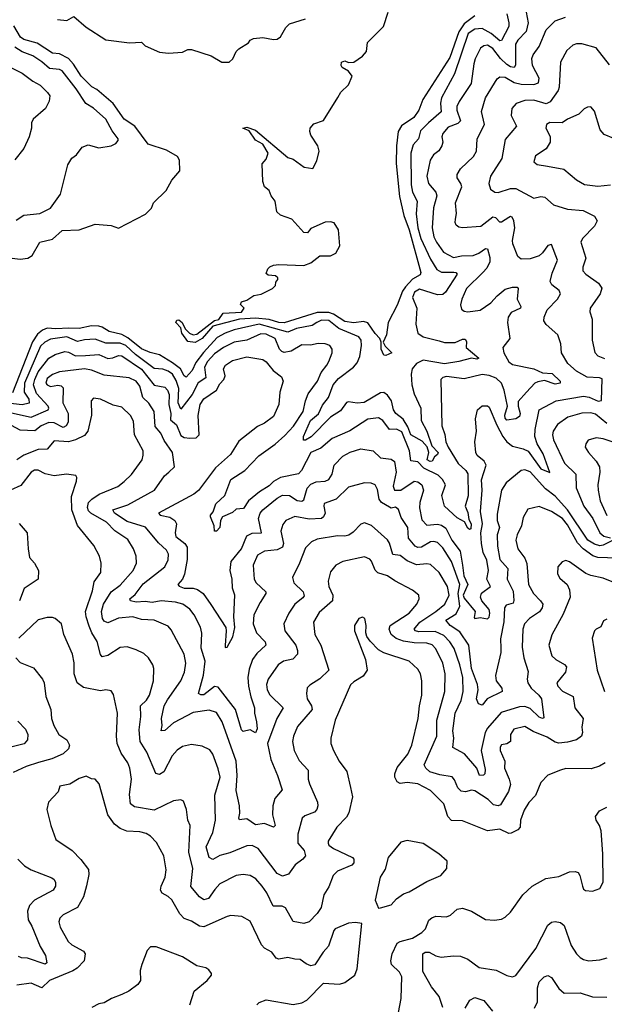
# Model space of a CAD drawing. Extents: x 1933546 to 2138868, y 524910 to 667279.
# Tile 248 of 256: x 2012151 to 2015431, y 619632 to 625153. Entities that reach past the tile are written whole.
import ezdxf

# ---------------------------------------------------------------- set-up
doc = ezdxf.new("R2010")
doc.units = 0

msp = doc.modelspace()

# ---------------------------------------------------------------- linework, layer by layer
at = {"layer": '0CON10XD'}
for points in [[(2014993.3, 625195), (2015003.1, 625135), (2014993.1, 625086.9), (2014945, 625038), (2014931.9, 625015), (2014932.5, 624897.5), (2014925.7, 624884.3), (2014905, 624887.4), (2014885, 624900.7), (2014848.8, 624935), (2014805, 624990.8), (2014775, 625008.9), (2014755, 625006.5), (2014736.6, 624993.4), (2014707, 624933), (2014698.2, 624905), (2014684, 624795), (2014616, 624694), (2014604.1, 624665), (2014603.2, 624645), (2014623.4, 624585), (2014608.7, 624571.3), (2014555, 624549.6), (2014525.4, 624515), (2014519.1, 624495), (2014524.6, 624465), (2014519.6, 624445), (2014502, 624418), (2014472.9, 624395), (2014454.8, 624365.2), (2014434.7, 624275), (2014444.8, 624234.8), (2014485.4, 624185), (2014491.6, 624165), (2014472.1, 624097.9), (2014465.7, 623985), (2014474.3, 623935), (2014489.5, 623905), (2014528.3, 623848.3), (2014585, 623820), (2014630.6, 623829.4), (2014695, 623830), (2014727.4, 623842.6), (2014765, 623870), (2014775, 623868), (2014789, 623819), (2014789.5, 623795), (2014771.3, 623758.6), (2014750, 623735), (2014658.4, 623645), (2014631.8, 623585), (2014624.3, 623554.3), (2014629.4, 623529.4), (2014645, 623518.1), (2014665, 623513.8), (2014735, 623524.7), (2014795, 623564.7), (2014830, 623605), (2014875, 623641.4), (2014915, 623652.3), (2014942.7, 623652.7), (2014946.9, 623645), (2014942.9, 623585), (2014962.9, 623545), (2014961.4, 623535), (2014908.8, 623511.2), (2014891.8, 623485), (2014888.7, 623455), (2014900.5, 623365), (2014861.9, 623315), (2014866.7, 623285), (2014894.6, 623235), (2014915, 623218.4), (2015035, 623194.3), (2015085, 623172.3), (2015137.9, 623167.9), (2015184, 623125), (2015183.3, 623115), (2015155, 623109.4), (2015095, 623129.3), (2015057.3, 623122.7), (2015042, 623115), (2014995, 623063.3), (2014948.3, 623011.7), (2014947.4, 622985), (2014959.3, 622945), (2014955, 622928), (2014935, 622914.4), (2014885, 622906.9), (2014875, 622918), (2014873.6, 622935), (2014888.1, 622985), (2014868.3, 623075), (2014854.3, 623115), (2014825, 623141.7), (2014785, 623157.6), (2014745, 623163.6), (2014645, 623139.6), (2014545, 623152.7), (2014525, 623146.9), (2014514.3, 623135), (2014520, 622875), (2014536.9, 622826.9), (2014542.1, 622785), (2014555.7, 622755), (2014611.4, 622665), (2014655, 622624), (2014665.4, 622605.4), (2014667, 622483), (2014649.7, 622425), (2014665, 622388.9), (2014670.5, 622350.5), (2014684.8, 622325), (2014681.4, 622298.6), (2014675, 622294.7), (2014665, 622302.5), (2014646.2, 622336.2), (2014605, 622360.4), (2014535, 622425.7), (2014519.6, 622485), (2014539.3, 622545), (2014524.1, 622575), (2014498.2, 622598.2), (2014418.7, 622638.7), (2014385, 622672.9), (2014345, 622679.1), (2014337.8, 622735), (2014295, 622842.1), (2014265, 622855.9), (2014225, 622854.7), (2014188.8, 622905), (2014165, 622919.6), (2014105, 622913.2), (2014003.5, 622846.5), (2013905, 622804.2), (2013840.7, 622749.3), (2013784, 622726), (2013731.8, 622625), (2013715, 622606.2), (2013615, 622586.4), (2013575, 622562.9), (2013551.2, 622538.8), (2013496.5, 622505), (2013435.8, 622455), (2013407.3, 622412.7), (2013365, 622407.5), (2013345, 622389.8), (2013289.1, 622365), (2013277.1, 622345), (2013274.2, 622305), (2013255, 622284.3), (2013244.3, 622284.3), (2013242.9, 622315), (2013221.4, 622365), (2013222.5, 622375), (2013236.8, 622393.2), (2013252.5, 622437.5), (2013301.5, 622485), (2013336.7, 622575), (2013414.5, 622625), (2013493.4, 622706.6), (2013585, 622772.5), (2013639.7, 622820.3), (2013686.9, 622873.1), (2013740.7, 622955), (2013753.8, 623016.2), (2013770, 623055), (2013821.5, 623125), (2013842.7, 623175), (2013875.3, 623214.7), (2013884.7, 623235.3), (2013904.4, 623285), (2013904.3, 623305), (2013892, 623325), (2013865.4, 623335.4), (2013825, 623336.2), (2013782.2, 623327.8), (2013735, 623330), (2013675, 623294.6), (2013635, 623286.9), (2013621.5, 623291.5), (2013609.6, 623305), (2013584.1, 623365), (2013535, 623389.5), (2013505, 623390.4), (2013425, 623355.2), (2013355, 623344.8), (2013295.3, 623315), (2013245, 623278.3), (2013205, 623236.9), (2013187.4, 623205), (2013195.2, 623145), (2013152.9, 623117.1), (2013119.7, 623050.3), (2013055, 622968.9), (2013040.7, 623005), (2013043.4, 623085), (2013029.5, 623129.5), (2013007.9, 623165), (2012985, 623182.3), (2012955, 623193.3), (2012905, 623196), (2012801.3, 623275), (2012747.5, 623325), (2012715, 623338.8), (2012635, 623338.8), (2012575, 623361.9), (2012515, 623357.9), (2012475, 623348), (2012415, 623374.2), (2012325, 623361.5), (2012293.4, 623345), (2012268.8, 623321.2), (2012177.9, 623115), (2012177.4, 623065), (2012201.8, 623025), (2012205, 623003.3), (2012165, 622993.6), (2012085, 623002.5)], [(2012363.2, 625153.2), (2012415, 625148.8), (2012455, 625170), (2012525, 625110.8), (2012635, 625039.2), (2012767.7, 625022.3), (2012835, 625026.7), (2012856, 625006), (2012935, 624971.2), (2012985.9, 624964.1), (2013065, 624970), (2013095, 624986.2), (2013115, 624986.2), (2013225, 624950), (2013285, 624913.8), (2013325.9, 624914.1), (2013347.3, 624932.7), (2013365.9, 624974.1), (2013380.5, 624989.5), (2013435, 625022.5), (2013445, 625037.5), (2013463.6, 625046.4), (2013515, 625053.3), (2013575, 625041.2), (2013595, 625043.8), (2013615, 625056.2), (2013645, 625108), (2013665, 625128.6), (2013755, 625156.7)], [(2014705, 625173.7), (2014645, 625128.8), (2014614.9, 625085), (2014565, 624940.5), (2014412.9, 624705), (2014390.5, 624645), (2014361.5, 624605), (2014293.4, 624556.6), (2014274.7, 624525.3), (2014265.7, 624445), (2014264.2, 624345.8), (2014281.1, 624161.1), (2014305.8, 624055), (2014335.8, 623975), (2014401.1, 623735), (2014398.3, 623721.7), (2014355, 623697.6), (2014316.1, 623653.9), (2014299.2, 623630.8), (2014268, 623552), (2014218.8, 623455), (2014210, 623385), (2014190, 623345), (2014201.3, 623321.3), (2014238.8, 623285), (2014205, 623268.8), (2014195, 623272.5), (2014180, 623305), (2014180, 623345), (2014172.5, 623365), (2014145, 623392.5), (2014105, 623452.9), (2014079.7, 623459.7), (2014025, 623453.5), (2013975, 623460.4), (2013912.3, 623502.3), (2013885, 623511.5), (2013820.1, 623509.9), (2013635, 623452.3), (2013605, 623454.4), (2013551.3, 623471.3), (2013475, 623479), (2013385, 623474.1), (2013235.4, 623434.6), (2013174.3, 623365.7), (2013135, 623343.3), (2013095, 623347.3), (2013061.1, 623395), (2013055.7, 623425.7), (2013027.1, 623455), (2013032.4, 623467.6), (2013045, 623469.1), (2013062.9, 623455), (2013079.4, 623419.4), (2013104.1, 623394.1), (2013125, 623385.4), (2013145, 623389.6), (2013245, 623465.8), (2013267.8, 623472.2), (2013292.9, 623507.1), (2013395, 623513.3), (2013410, 623535), (2013390, 623555), (2013395, 623570), (2013425, 623580), (2013464.1, 623605.9), (2013506.4, 623613.6), (2013570, 623645), (2013587, 623663), (2013588.3, 623681.7), (2013600, 623695), (2013600, 623705), (2013587, 623717), (2013545, 623720), (2013535, 623730), (2013542.5, 623755), (2013555, 623766.7), (2013575, 623776.2), (2013605, 623780), (2013745.5, 623774.5), (2013785, 623789.2), (2013835, 623829.2), (2013895, 623829.4), (2013925, 623844), (2013946.7, 623885), (2013939.5, 623975), (2013915, 624014), (2013895, 624020), (2013865, 624018), (2013785, 623982.5), (2013776.7, 623973.3), (2013765, 623957.5), (2013745, 623960), (2013677.5, 624035), (2013615, 624056.2), (2013593.3, 624075), (2013584.2, 624134.2), (2013562, 624165), (2013551.2, 624195), (2013525, 624215.7), (2013516.2, 624245), (2013512, 624345), (2013535, 624370), (2013545.8, 624405), (2013515.8, 624455), (2013475, 624476.9), (2013438.5, 624528.5), (2013403.3, 624545), (2013425, 624549.4), (2013475, 624533.8), (2013655, 624380), (2013685, 624370), (2013747.5, 624325), (2013795, 624318.8), (2013819.1, 624360.9), (2013830.8, 624415), (2013824, 624445), (2013784.4, 624505), (2013778.6, 624525), (2013780.8, 624545), (2013801.7, 624568.3), (2013855, 624587.1), (2013936.2, 624716.2)], [(2013936.2, 624716.2), (2013953, 624747), (2013995, 624788.1), (2014015.6, 624835), (2013995, 624863.1), (2013961.2, 624885), (2013954.5, 624895.5), (2013955.8, 624915), (2013975, 624921.9), (2013995, 624912.7), (2014025, 624914.3), (2014075, 624947.5), (2014096.9, 624975), (2014102.9, 625025), (2014191.4, 625115), (2014218, 625195)], [(2014884.8, 625185), (2014896.1, 625135), (2014894.8, 625115), (2014855, 625036.5), (2014845, 625034.7), (2014795.6, 625075), (2014745, 625103.8), (2014705, 625099.4), (2014667.5, 625075), (2014590.1, 624849.9), (2014517.2, 624715), (2014512.4, 624685), (2014515.3, 624635), (2014444.7, 624575)], [(2014634.9, 622094.9), (2014642.2, 622035), (2014665.4, 621985), (2014638.8, 621925), (2014645, 621909.1), (2014706.5, 621835), (2014700, 621800), (2014705, 621794.2), (2014735, 621801.2), (2014775, 621793.8), (2014785, 621802.5), (2014789.6, 621825), (2014785, 621845.4), (2014743.6, 621895), (2014735.5, 621915), (2014742.4, 621937.6), (2014792.2, 621975), (2014771.9, 622015), (2014782.1, 622065), (2014771.3, 622121.3), (2014752, 622165), (2014741.1, 622215), (2014738.6, 622275), (2014748.5, 622325), (2014736.8, 622395), (2014744.8, 622515), (2014742.7, 622572.7), (2014768.7, 622655), (2014757.4, 622677.4), (2014718.5, 622708.5), (2014710, 622725), (2014703.8, 622785), (2014714.5, 622845), (2014708.6, 622915), (2014718.8, 622965), (2014745, 622987.5), (2014775, 622987.5), (2014785, 622980), (2014828.6, 622878.6), (2014861.9, 622815), (2014884.9, 622784.9), (2014915, 622761.6), (2014975, 622747), (2015003.6, 622733.6), (2015074.4, 622635), (2015125, 622613.8), (2015087.5, 622717.5), (2015054.8, 622775), (2015041.6, 622815), (2015042.9, 622855), (2015065.3, 622964.7), (2015160, 623015), (2015315, 623041.6), (2015346.8, 623036.8), (2015395.8, 623014.2), (2015415, 623016.7), (2015418.8, 623138.8), (2015404.6, 623144.6), (2015335, 623148.7), (2015275, 623182.2), (2015226.2, 623225), (2015190, 623285), (2015186.9, 623335), (2015170, 623385), (2015103.9, 623443.9), (2015091.4, 623465), (2015093.3, 623485), (2015110.4, 623525), (2015168.8, 623585), (2015184.5, 623615), (2015177.5, 623635), (2015135.6, 623665), (2015126.4, 623685), (2015138.1, 623731.9), (2015168.8, 623805), (2015135, 623891.2), (2015115, 623885.7), (2015084.6, 623845), (2015065, 623829.1), (2015015, 623811.5), (2014965, 623810.6), (2014945.5, 623825.5), (2014918.2, 623895), (2014916, 623915), (2014928.4, 623985), (2014923.4, 624025), (2014914.6, 624044.6), (2014905, 624048.2), (2014895, 624043.6), (2014855, 624016.4), (2014845, 624018.1), (2014821.7, 624041.7), (2014805, 624044.6), (2014737.6, 623992.4), (2014635, 623984.6), (2014615, 623988.9), (2014600, 624000), (2014593.5, 624015), (2014595.4, 624034.6), (2014601.5, 624065), (2014596.8, 624125), (2014632.3, 624215), (2014626.4, 624235), (2014605.6, 624265), (2014605.6, 624285), (2014623.6, 624316.4), (2014697.8, 624385), (2014714.1, 624415.9), (2014717.9, 624485), (2014758.4, 624565), (2014741.9, 624638.1), (2014764.6, 624715), (2014829.1, 624820.9), (2014845, 624832.1), (2014875, 624830), (2014925, 624801.2), (2014965, 624791.3), (2015035, 624789.6), (2015061.3, 624798.7), (2015065.9, 624825), (2015028, 624895), (2015024.6, 624935), (2015031.8, 624955), (2015065, 625002.9), (2015105.4, 625095), (2015154.4, 625145.6), (2015213.4, 625166.6)], [(2012095, 623816.5), (2012155, 623809.7), (2012196.2, 623816.2), (2012220.5, 623829.5), (2012265, 623904.3), (2012335, 623921.5), (2012390.2, 623969.8), (2012485, 623974.5), (2012575, 624005.8), (2012665, 623998.8), (2012705.9, 623984.1), (2012857, 624063), (2012890, 624095), (2012902.5, 624125), (2012973.3, 624195), (2013005, 624252.5), (2013050, 624305), (2013047.5, 624365), (2013037.1, 624385), (2012975, 624421.2), (2012871.5, 624455), (2012797.5, 624555), (2012737.1, 624595), (2012675, 624681.9), (2012585, 624760.3), (2012556.9, 624776.9), (2012496, 624835), (2012454.1, 624904.1), (2012425.1, 624935.1), (2012375, 624960.2), (2012335, 624964.3), (2012250.3, 625020.3), (2012175, 625040.8), (2012156.7, 625055), (2012118.2, 625118.2)], [(2012131.7, 624028.3), (2012175, 624057.3), (2012263.7, 624066.3), (2012325, 624095.8), (2012380.6, 624175), (2012420.9, 624339.1), (2012443.5, 624376.5), (2012469.2, 624395), (2012501.8, 624438.2), (2012535, 624450.8), (2012595, 624434.4), (2012665, 624444.4), (2012690.9, 624459.1), (2012704, 624475), (2012704, 624485), (2012669.8, 624529.8), (2012635, 624595.5), (2012565.6, 624655.6), (2012522.1, 624682.1), (2012468.8, 624765), (2012389.6, 624865), (2012375, 624872.7), (2012318.2, 624878.2), (2012275, 624917.1), (2012225, 624949.5), (2012165, 624971.9), (2012125, 624998.7)], [(2015460.3, 624900.2), (2015385, 624995.5), (2015305, 625017.5), (2015275, 625017.3), (2015255, 625009.4), (2015220.8, 624979.2), (2015185.6, 624915), (2015178.5, 624775), (2015171.2, 624755), (2015127.9, 624692.1), (2015105, 624680), (2015035, 624700.8), (2014985, 624700), (2014936.8, 624683.2), (2014912.2, 624655), (2014907.8, 624615), (2014937.8, 624555), (2014875, 624480), (2014856.4, 624375), (2014792.9, 624275), (2014783.3, 624235), (2014793.1, 624203.1), (2014816.7, 624185), (2014835, 624183.8), (2014905, 624205.3), (2014935, 624205.4), (2015035, 624151.5), (2015075, 624160.9), (2015096.6, 624156.6), (2015145.4, 624115.4), (2015225, 624090.4), (2015312.2, 624082.2), (2015375, 624050), (2015391.5, 624025), (2015376.2, 623995), (2015308.1, 623925), (2015298.9, 623905), (2015326.8, 623815), (2015311.2, 623765), (2015310.9, 623745), (2015327.8, 623725), (2015398.1, 623675), (2015416.8, 623646.8), (2015408.5, 623615), (2015351.1, 623535), (2015350.6, 623515), (2015362.7, 623472.7), (2015362.4, 623355), (2015377.4, 623287.4), (2015395, 623267.8), (2015432.3, 623252.3)], [(2012089.9, 624889.9), (2012165, 624852.1), (2012225, 624807.1), (2012265.7, 624785), (2012308.1, 624745), (2012320, 624725), (2012317.1, 624695), (2012295.4, 624654.6), (2012227.5, 624595), (2012218.1, 624575), (2012218.5, 624545), (2012204.6, 624495.4), (2012175, 624430), (2012123.4, 624366.6)], [(2015485, 624486.3), (2015429.3, 624509.3), (2015407.6, 624535), (2015375, 624640), (2015355, 624664), (2015337.3, 624662.7), (2015317, 624653), (2015287.8, 624622.2), (2015225, 624595.6), (2015195, 624574.4), (2015125, 624575.4), (2015107.5, 624565), (2015102.2, 624545), (2015128, 624498), (2015127.3, 624465), (2015105, 624428.9), (2015045, 624390), (2015036.1, 624356.1), (2015055, 624341.4), (2015112.2, 624332.2), (2015203.8, 624315), (2015275.3, 624255.3), (2015319.3, 624229.3), (2015395, 624220), (2015466.4, 624226.4)], [(2014444.7, 624575), (2014400.4, 624529.6), (2014388.9, 624485), (2014358.2, 624451.8), (2014346.2, 624405), (2014346.9, 624226.9), (2014355.2, 624185.2), (2014380.8, 624135), (2014375.7, 624064.3), (2014384.5, 623985), (2014401.3, 623925), (2014455, 623809.4), (2014492.3, 623752.3), (2014517.3, 623737.3), (2014586.8, 623736.8), (2014598, 623735), (2014606.2, 623725), (2014540, 623625), (2014525, 623611.4), (2014495, 623609.2), (2014395, 623641.2), (2014366.7, 623625), (2014354.3, 623595), (2014379.2, 623535), (2014373.6, 623445), (2014384.4, 623395), (2014414.7, 623374.7), (2014505, 623352), (2014535, 623341.8), (2014595, 623342.1), (2014635, 623361.2), (2014650.9, 623360.9), (2014658.3, 623348.3), (2014655.7, 623315), (2014726.5, 623255), (2014715, 623249.6), (2014685, 623254.1), (2014615, 623235.5), (2014535, 623223.5), (2014415, 623242.7), (2014377.1, 623225), (2014353.3, 623195), (2014347.7, 623165), (2014351.4, 623105), (2014364.5, 623055), (2014401.6, 622975), (2014403.3, 622905), (2014436.2, 622846.2), (2014463.3, 622763.3), (2014498.8, 622725), (2014494.7, 622715.3), (2014478.6, 622701.4), (2014465, 622677.5), (2014453.1, 622675), (2014437.9, 622685), (2014446.7, 622725), (2014436.9, 622756.9), (2014408.9, 622788.9), (2014345, 622824.2), (2014329.1, 622869.1), (2014302.4, 622912.4), (2014261.5, 622945), (2014249.1, 622965), (2014237.8, 623015), (2014215, 623048.2), (2014195, 623062.3), (2014175, 623059.7), (2014084, 623006), (2014045, 623002.4), (2013995, 623010.8), (2013984.4, 623005.6), (2013951.1, 622958.9), (2013895, 622923.5), (2013785.8, 622814.2), (2013755, 622794.8), (2013744.4, 622794.4), (2013744.1, 622815), (2013783, 622905), (2013827.3, 622942.7), (2013849.3, 622990.7), (2013883.8, 623035), (2013910.2, 623105), (2013939.6, 623140.4), (2014024.5, 623205), (2014045, 623229.4), (2014059.3, 623265), (2014068.7, 623325), (2014066.9, 623355), (2014053.3, 623375), (2013941.2, 623421.2), (2013885, 623465.8), (2013845, 623468.7), (2013817.9, 623455), (2013792.3, 623437.7), (2013705, 623420.4), (2013655, 623399.7), (2013495, 623445.5), (2013355, 623414.1), (2013303.9, 623395), (2013259.9, 623370.1), (2013182.6, 623287.4), (2013138.9, 623231.1), (2013118.1, 623185), (2013085, 623148.4), (2013075, 623155.9), (2013053.4, 623195), (2013008.9, 623228.9), (2012935, 623273.4), (2012884, 623286), (2012835, 623306.6), (2012758.5, 623368.5), (2012725, 623387.5), (2012654, 623404), (2012615, 623428.7), (2012595, 623434.5), (2012555, 623435.5), (2012485, 623421.2), (2012426.3, 623423.7), (2012355, 623418.5), (2012305, 623422.2), (2012278.6, 623411.4), (2012250.6, 623389.4), (2012222.9, 623347.1), (2012110.5, 623059.5)], [(2012105, 622949), (2012215, 622924.1), (2012310.4, 622965), (2012314.7, 622975), (2012310.8, 622985), (2012246.4, 623056.4), (2012229.6, 623105), (2012235.6, 623135), (2012255, 623177.4), (2012315, 623254.7), (2012350.6, 623275), (2012405, 623291.4), (2012425, 623288.8), (2012465, 623267.4), (2012520.6, 623270.6), (2012595, 623275.2), (2012645, 623253.4), (2012673.6, 623256.4), (2012705, 623268.9), (2012725, 623267), (2012835, 623193), (2012905, 623103.5), (2012965, 623091.3), (2012980.8, 623075), (2012990.3, 623050.3), (2012988.7, 622995), (2012999.8, 622945), (2012998.2, 622908.2), (2013031.5, 622881.5), (2013055, 622820.7), (2013075, 622809.8), (2013105, 622805.6), (2013141.6, 622808.4), (2013158.7, 622825), (2013153.1, 622933.1), (2013163.3, 622995), (2013185, 623027.5), (2013255, 623074.5), (2013275, 623110.5), (2013297.1, 623135), (2013304, 623155), (2013294.5, 623195), (2013305.6, 623215), (2013345, 623241.1), (2013425, 623261.8), (2013515, 623246.5), (2013534.7, 623234.7), (2013549.2, 623215), (2013572.7, 623185), (2013620.1, 623150.1), (2013629.5, 623125), (2013610.4, 623065), (2013605.4, 622995), (2013575, 622927.1), (2013525, 622890), (2013485, 622871.2), (2013381.2, 622788.8), (2013333.5, 622715), (2013250.4, 622639.6), (2013155, 622512.7), (2013127.6, 622492.4), (2012930.8, 622385), (2012940, 622375), (2012993.2, 622363.2), (2013021.5, 622345), (2013031.2, 622325), (2013022.7, 622275), (2013027.5, 622255), (2013077.1, 622215), (2013090.8, 622195), (2013091.1, 622125), (2013075.8, 622044.2), (2013063.9, 622015), (2013038.9, 621985), (2013046, 621976), (2013075, 621965.8), (2013125, 621964.7), (2013148, 621958), (2013180, 621935), (2013224.3, 621874.3), (2013307.1, 621745), (2013310.6, 621725), (2013303.2, 621643.2), (2013305, 621632.5), (2013315, 621634), (2013347.7, 621692.3), (2013357.7, 621745), (2013353.2, 621805), (2013357.7, 621925), (2013345.3, 621965), (2013343.6, 622015), (2013331.9, 622065), (2013338.3, 622115), (2013395.8, 622185), (2013425, 622259.4), (2013455, 622272.8), (2013507.5, 622275), (2013491.9, 622355), (2013501.2, 622385), (2013516.1, 622405), (2013595, 622470), (2013625, 622486.6), (2013665, 622484.7), (2013707.4, 622457.4), (2013735, 622452.7), (2013745, 622461.1), (2013763.4, 622525), (2013785, 622548.4), (2013815, 622561.6), (2013865.2, 622564.8), (2013885, 622574.5), (2013904, 622605), (2013914.7, 622655.3), (2013965, 622706.2), (2014005, 622727.7), (2014065, 622746.5), (2014134.6, 622734.6), (2014176, 622696), (2014235, 622689.2), (2014254.7, 622674.7), (2014263.6, 622615), (2014246.2, 622536.2), (2014254.2, 622514.2), (2014290, 622515), (2014365, 622565.4), (2014385, 622561.8), (2014407.3, 622545), (2014415.8, 622515), (2014395.3, 622445), (2014394.2, 622415), (2014408, 622348), (2014435, 622317.9), (2014495, 622323.6), (2014517.8, 622317.8), (2014541.8, 622301.8), (2014575.2, 622235), (2014622.2, 622172.2), (2014634.9, 622094.9)], [(2013501.1, 621885), (2013465.4, 621815), (2013461.1, 621765), (2013479.2, 621715), (2013528.2, 621665), (2013532.5, 621645), (2013481.2, 621598.8), (2013457.8, 621565), (2013438.5, 621511.5), (2013430.9, 621465), (2013434.3, 621415), (2013447.3, 621355), (2013468.8, 621295), (2013468.8, 621265), (2013480.6, 621215), (2013483, 621177), (2013475, 621153.8), (2013445, 621170), (2013405, 621161.4), (2013395, 621170), (2013361.6, 621285), (2013265, 621410.8), (2013245, 621414.6), (2013185, 621367.1), (2013166.7, 621366.7), (2013154.5, 621375), (2013182.2, 621477.8), (2013192.5, 621555), (2013168.9, 621628.9), (2013172.7, 621712.7), (2013166.3, 621746.3), (2013130.4, 621815), (2013105, 621846.9), (2013066.3, 621876.3), (2013025, 621887.5), (2012945, 621894), (2012895.1, 621884.9), (2012855, 621890.8), (2012805, 621886.3), (2012772.9, 621895), (2012769.5, 621905), (2012799.7, 621930.3), (2012845, 621988.7), (2012965, 622084.4), (2012985, 622123.8), (2012986.9, 622155), (2012975, 622177.8), (2012929.4, 622219.4), (2012858.1, 622308.1), (2012755, 622339), (2012682.5, 622385), (2012673.1, 622405), (2012757.6, 622432.4), (2012906.9, 622515), (2012964.5, 622595), (2012988.6, 622615), (2013019.4, 622645), (2013008.9, 622725), (2012962.7, 622792.7), (2012943.1, 622835), (2012911.4, 622871.4), (2012906.3, 622955), (2012875, 623002), (2012842.4, 623035), (2012825, 623096.9), (2012805, 623125.9), (2012765, 623144.7), (2012625, 623158.8), (2012555, 623188.3), (2012515, 623195.7), (2012375, 623178), (2012335, 623162.7), (2012305, 623140.9), (2012298.7, 623115), (2012305, 623104.7), (2012323.7, 623096.3), (2012365, 623104), (2012385, 623099.1), (2012395, 623087.5), (2012394.2, 623005), (2012422.5, 622945), (2012423.1, 622895), (2012412.7, 622875), (2012395, 622865.7), (2012345, 622892.1), (2012315, 622894.1), (2012271.1, 622875), (2012236.8, 622846.8), (2012155, 622850.2), (2012105, 622877.5)], [(2015503.8, 622133.8), (2015395, 622137), (2015366.6, 622146.6), (2015312.5, 622185), (2015280.1, 622220.1), (2015225, 622319.8), (2015197.2, 622355), (2015135.5, 622395), (2015065, 622422.3), (2015002.2, 622407.8), (2014975, 622361.2), (2014965.9, 622315), (2014942, 622265), (2014935.5, 622235), (2014945.5, 622185), (2014985, 622133.1), (2014997.2, 622102.8), (2015005.4, 621985), (2015032.9, 621935), (2015073.6, 621895), (2015085.4, 621875), (2015081.8, 621855), (2015066.8, 621833.2), (2015010.5, 621795), (2014982.5, 621765), (2014973.8, 621735), (2014970.8, 621635), (2014979.6, 621575), (2015002.9, 621497.1), (2014997.5, 621455), (2015001.5, 621435), (2015020, 621405), (2015064.5, 621365), (2015078.2, 621345), (2015092, 621238), (2015085, 621233.5), (2015065, 621242.5), (2015015, 621289.8), (2014985, 621301.7), (2014955, 621299.6), (2014852.1, 621267.9), (2014775, 621180), (2014762.3, 621155), (2014739.4, 621055), (2014761.8, 620948.2), (2014760.6, 620925), (2014753.6, 620916.4), (2014731.4, 620915), (2014715.4, 620955), (2014645.8, 621035.8), (2014582.1, 621072.1), (2014587.2, 621125), (2014581.9, 621165), (2014594.8, 621265), (2014628.1, 621335), (2014638.4, 621385), (2014636.4, 621465), (2014620.2, 621535), (2014587.8, 621627.8), (2014565, 621663.4), (2014530.1, 621700.1), (2014482.4, 621722.4), (2014391, 621721), (2014372.5, 621725), (2014364.4, 621735), (2014396.4, 621773.6), (2014486.6, 621835), (2014535.9, 621875), (2014559.7, 621925), (2014551.1, 621975), (2014505, 622053.8), (2014455, 622098.2), (2014435, 622102.2), (2014376.5, 622096.5), (2014325, 622117.5), (2014285, 622148.6), (2014244.8, 622154.8), (2014226.7, 622216.7), (2014215, 622236.9), (2014125, 622316.9), (2014085, 622331.9), (2014065, 622324.3), (2014021.5, 622278.5), (2013997, 622263), (2013975, 622255.8), (2013935, 622257.9), (2013819.6, 622240.4), (2013788.6, 622225), (2013755, 622190.8), (2013721.5, 622105), (2013681.4, 622025), (2013688.6, 621995), (2013741.1, 621945), (2013747, 621923), (2013739.6, 621910.4), (2013694.5, 621875), (2013661.8, 621825), (2013632.3, 621765), (2013638.8, 621725), (2013699.7, 621645), (2013710.4, 621615), (2013708.9, 621595), (2013683.4, 621566.6), (2013632, 621555), (2013601.4, 621535), (2013544.6, 621455), (2013536.2, 621425), (2013540.4, 621395), (2013555, 621366.9), (2013630, 621295), (2013594.2, 621235), (2013542.1, 621095), (2013559.5, 621005), (2013597.9, 620915), (2013623.1, 620835), (2013582.7, 620785), (2013571.5, 620745), (2013570, 620695), (2013584, 620635), (2013575, 620626), (2013525, 620645.6), (2013475, 620638.6), (2013425, 620670.9), (2013385, 620666.2), (2013380, 620675), (2013386.4, 620703.6), (2013383.9, 620743.9), (2013365, 620830), (2013372.2, 620915), (2013365.5, 620995.5), (2013286.4, 621215), (2013255, 621268.9), (2013215, 621281.2), (2013125, 621267.8), (2013015, 621209.6), (2012965, 621167.8), (2012944.6, 621164.6), (2012950.4, 621195), (2012946.6, 621235), (2012962.4, 621305), (2012980.2, 621339.8), (2013054.7, 621445), (2013076.5, 621495), (2013083.2, 621545), (2013074.7, 621594.7), (2013002, 621732), (2012985, 621751.4), (2012905, 621785.5), (2012835, 621789.6), (2012785.3, 621805.3), (2012705, 621796.6), (2012645, 621771.5), (2012625, 621779.4), (2012615.4, 621795), (2012610.2, 621835), (2012622.3, 621875), (2012664.6, 621945), (2012715, 621982.7), (2012787.7, 622065), (2012806.1, 622105), (2012805.4, 622145), (2012789.6, 622185), (2012757.7, 622237.7), (2012685.9, 622285.9), (2012639.1, 622335), (2012551.1, 622385), (2012538, 622398), (2012531.7, 622418.3), (2012537.4, 622445), (2012556.1, 622463.9), (2012598, 622492), (2012701.4, 622535), (2012737.6, 622562.4), (2012777.9, 622602.1), (2012838.2, 622685), (2012845, 622710), (2012843.6, 622735), (2012796.2, 622825), (2012790.6, 622900.6), (2012772.7, 622932.7), (2012725, 622980.9), (2012675, 622990.9), (2012604.3, 623025.7), (2012565, 623031.2), (2012552, 623015), (2012553.4, 622935), (2012534.2, 622845.8), (2012515, 622821.8), (2012463.9, 622796.1), (2012425, 622784.8), (2012345, 622790.9), (2012306.2, 622743.8), (2012255, 622743), (2012175, 622710), (2012136.1, 622683.9)], [(2015445, 622888.7), (2015380.7, 622940.7), (2015355, 622949), (2015303.9, 622946.1), (2015225.7, 622924.3), (2015167.9, 622882.1), (2015143.4, 622845), (2015140.7, 622825), (2015146.8, 622796.8), (2015206.7, 622666.7), (2015270.4, 622605), (2015273.1, 622526.9), (2015315.2, 622425), (2015366.3, 622356.3), (2015406.2, 622276.2), (2015427.4, 622257.4), (2015465, 622248.2)], [(2015650.5, 622725), (2015425, 622803.2), (2015385, 622808.5), (2015341.2, 622795), (2015327.5, 622775), (2015324.3, 622755), (2015342.9, 622725)], [(2015342.9, 622725), (2015385, 622677.1), (2015403.1, 622645), (2015406.6, 622615), (2015394.7, 622545), (2015396.8, 622515), (2015408, 622455), (2015445, 622373.2)], [(2012541.5, 621751.5), (2012523.5, 621803.5), (2012520.8, 621835), (2012560.3, 621949.7), (2012568.8, 622001.2), (2012607.3, 622052.7), (2012608.9, 622105), (2012599.1, 622145), (2012566.7, 622205), (2012475, 622315.8), (2012443.4, 622405), (2012441.5, 622478.5), (2012470, 622565), (2012472.5, 622585), (2012466.4, 622596.4), (2012413.8, 622603.8), (2012345, 622594.5), (2012295, 622606.2), (2012255, 622626.7), (2012235, 622627.1), (2012215, 622615.8), (2012158.5, 622541.5), (2012099.2, 622515)], [(2015480, 622235), (2015425.4, 622205.4), (2015405, 622201.6), (2015375, 622211.1), (2015339.4, 622235), (2015224, 622404), (2015155, 622480.7), (2015101.3, 622521.3), (2015015, 622616.6), (2014985, 622628.5), (2014965, 622624.6), (2014880.5, 622555), (2014854.7, 622515), (2014830.1, 622379.9), (2014830.3, 622345), (2014842.2, 622305), (2014830.5, 622265), (2014831.5, 622201.5), (2014845.3, 622125), (2014889.8, 622075), (2014885.3, 622015), (2014919.1, 621949.1), (2014924.1, 621895.9), (2014919.5, 621880.5), (2014880.8, 621869.2), (2014870.8, 621855), (2014867.2, 621777.2), (2014849, 621681), (2014850.8, 621629.2), (2014850, 621605), (2014820, 621475), (2014824.5, 621445), (2014855.4, 621405), (2014857.1, 621385), (2014774.3, 621345), (2014745, 621310), (2014725, 621316), (2014714.7, 621344.7), (2014722.6, 621395), (2014720, 621425), (2014685.7, 621515), (2014670.2, 621645), (2014619.7, 621719.7), (2014566.4, 621755), (2014542.7, 621785), (2014599.6, 621820.4), (2014621, 621865), (2014611.6, 621935), (2014620.3, 621985), (2014573.5, 622115), (2014525, 622191.3), (2014495, 622221.6), (2014475, 622227.5), (2014455, 622224.2), (2014405, 622194.8), (2014385, 622192.4), (2014370.8, 622200.8), (2014331.8, 622245), (2014328.1, 622305), (2014291.4, 622361.4), (2014276.4, 622406.4), (2014259.1, 622419.1), (2014235, 622414.6), (2014225, 622418.7), (2014181.2, 622445), (2014167.3, 622465), (2014158.6, 622518.6), (2014145, 622544.3), (2014123.8, 622553.8), (2014085, 622556.2), (2013995, 622532.3), (2013926.6, 622463.4), (2013860.2, 622439.8), (2013856.7, 622425), (2013864.6, 622385), (2013855.5, 622365), (2013843.6, 622356.4), (2013775, 622352.8), (2013695, 622367.2), (2013645.3, 622344.7), (2013627.7, 622322.3), (2013616.6, 622285), (2013632.2, 622215), (2013625.6, 622194.4), (2013595, 622180.2), (2013525, 622172), (2013485, 622150.6), (2013460.4, 622095), (2013466.4, 622016.4), (2013478.9, 621995), (2013532.7, 621945), (2013532.7, 621935), (2013501.1, 621885)], [(2012148, 622328), (2012192.9, 622275), (2012198.6, 622185), (2012206.5, 622136.5), (2012235.3, 622105.3), (2012257.3, 622065), (2012255.3, 622014.7), (2012177.2, 621962.8), (2012150.4, 621895)], [(2015485, 621997.3), (2015425, 622022.1), (2015355.9, 622035.9), (2015327.5, 622047.5), (2015235, 622112.5), (2015215, 622120), (2015195, 622113.3), (2015170, 622085), (2015167.5, 622045), (2015181.3, 622021.3), (2015221.9, 621985), (2015235.5, 621955.5), (2015238.5, 621915), (2015199.8, 621820.2), (2015137, 621703), (2015119.1, 621645), (2015136.5, 621585), (2015159.4, 621565), (2015207.7, 621537.7), (2015218.1, 621525), (2015213.8, 621495), (2015165.5, 621435), (2015170.4, 621415), (2015196.8, 621386.8), (2015257, 621357), (2015265.4, 621295), (2015311.9, 621235), (2015304.5, 621185), (2015308.5, 621155), (2015302.2, 621135), (2015274.7, 621115.3), (2015225, 621101.6), (2015175, 621096.2), (2015155, 621100.8), (2015110.5, 621130.5), (2015032.2, 621162.2), (2014985, 621190), (2014922.9, 621175), (2014905.6, 621145), (2014905.6, 621105), (2014885, 621092), (2014855, 621087.5), (2014845.8, 621074.2), (2014846.9, 621055), (2014872.1, 620995), (2014870.9, 620955), (2014898, 620895), (2014904.1, 620865), (2014892.8, 620825), (2014849.4, 620750.6), (2014834.6, 620745.4), (2014809.7, 620749.7), (2014779.9, 620779.9), (2014705, 620828.8), (2014685, 620832), (2014652.9, 620822.9), (2014627.4, 620827.4), (2014610, 620845), (2014591.3, 620891.3), (2014577.2, 620907.2), (2014508.3, 620918.3), (2014452.1, 620935), (2014429.2, 620955), (2014420.4, 620975), (2014491.1, 621135), (2014492.2, 621225), (2014536.9, 621385), (2014538.6, 621485), (2014525.7, 621545), (2014485.2, 621625.2), (2014465, 621646.6), (2014435, 621656.6), (2014365, 621657.9), (2014305, 621667.7), (2014262.5, 621682.5), (2014235.8, 621705), (2014223.8, 621735), (2014229.7, 621755), (2014336.2, 621825), (2014380, 621875), (2014391.9, 621905), (2014390, 621925), (2014355, 621954.5), (2014255, 622006.9), (2014214.2, 622035), (2014160.5, 622050.5), (2014145.3, 622065.3), (2014125, 622116), (2014115, 622127.1), (2014085, 622140.6), (2013964.6, 622115.4), (2013925.8, 622095), (2013895, 622056.2), (2013881.8, 622005), (2013885.4, 621975), (2013907.5, 621925), (2013906.2, 621895), (2013831.8, 621828.2), (2013800, 621775), (2013806.4, 621705), (2013840.8, 621645), (2013885.4, 621505), (2013835, 621456.1), (2013778.6, 621421.4), (2013764.6, 621405.4), (2013759.5, 621375), (2013763.5, 621345), (2013788, 621305), (2013792.2, 621285), (2013710.4, 621189.6), (2013687.5, 621135), (2013682.7, 621105), (2013691.2, 621055), (2013719.3, 620999.3), (2013769.1, 620945), (2013770, 620895), (2013777.3, 620867.3), (2013821.1, 620765), (2013823.1, 620745), (2013818.6, 620725), (2013805, 620709.4), (2013751.8, 620688.2), (2013735.7, 620675), (2013711.2, 620585), (2013711.8, 620535), (2013746.7, 620495), (2013754.3, 620465), (2013739.2, 620445), (2013696.8, 620413.2), (2013659.1, 620360.9), (2013625, 620350), (2013595, 620366.1), (2013488.9, 620505), (2013455, 620522), (2013425, 620521.2), (2013329.4, 620480.6), (2013275, 620465.5), (2013235, 620443.6), (2013215, 620455.6), (2013198, 620515), (2013234.2, 620595), (2013250.4, 620665), (2013245.9, 620805), (2013275.3, 620905), (2013265, 620952), (2013235, 621033.8), (2013218.6, 621058.6), (2013175, 621079.5), (2013115, 621088.9), (2013065, 621076.5), (2013035, 621057.5), (2013006.9, 621025), (2012959.5, 620935), (2012935, 620921.2), (2012915, 620926.7), (2012865.2, 621045), (2012827.1, 621105), (2012821.7, 621171.7), (2012831.7, 621245), (2012828.5, 621305), (2012862.3, 621337.7), (2012880.4, 621365), (2012902.7, 621445), (2012904.4, 621514.4), (2012897.8, 621535), (2012873.1, 621575), (2012848.1, 621598.1), (2012805, 621620), (2012755, 621635.5), (2012715, 621631.9), (2012645, 621587.1), (2012615, 621580.5), (2012605, 621594), (2012585.8, 621665.8), (2012555.9, 621715), (2012541.5, 621751.5)], [(2015435, 620985.6), (2015403.2, 620966.8), (2015357.5, 620952.5), (2015215, 620953.5), (2015184.7, 620945.3), (2015115, 620916.5), (2015075.6, 620875), (2015045, 620802), (2015006.6, 620763.4), (2014980.5, 620719.5), (2014961.2, 620665), (2014958.2, 620625), (2014945, 620610.5), (2014909.2, 620590.8), (2014895, 620589.7), (2014845, 620614.5), (2014775, 620603.8), (2014635, 620660.5), (2014573.4, 620663.4), (2014554, 620684), (2014530, 620755), (2014455, 620831.2), (2014385, 620867.5), (2014325, 620875.4), (2014285, 620869.1), (2014269.5, 620879.5), (2014256.7, 620905), (2014255.8, 620925), (2014269.8, 620960.2), (2014329.2, 621035), (2014350.8, 621085), (2014385.9, 621235), (2014394.1, 621305.9), (2014407.5, 621365), (2014407.5, 621445), (2014399.1, 621485), (2014385, 621510.8), (2014336, 621556), (2014195, 621601.9), (2014165, 621620), (2014117.5, 621667.5), (2014098.8, 621695), (2014093.8, 621715), (2014095.8, 621755.8), (2014086.7, 621795), (2014075, 621803.3), (2014053.8, 621795), (2014030, 621755), (2014028.8, 621725), (2014090.6, 621565), (2014100, 621505), (2014077.4, 621472.6), (2014025, 621440.6), (2014007.2, 621422.8), (2013921.8, 621225), (2013896.9, 621125), (2013896.9, 621095), (2013911.5, 621055), (2013943.1, 620995), (2013986.6, 620936.6), (2014007.9, 620847.9), (2014018.2, 620795), (2013997.9, 620705), (2013985, 620681.1), (2013930.6, 620625), (2013882.6, 620547.4), (2013881.4, 620535), (2013885, 620524.4), (2013911.9, 620505), (2014017.5, 620455), (2014025.6, 620445), (2014025.6, 620425), (2014015, 620412.7), (2013935, 620379.1), (2013910.5, 620355), (2013885, 620290), (2013858.1, 620245), (2013842.5, 620175), (2013819.4, 620140.6), (2013775, 620094.4), (2013745, 620085.6), (2013686.4, 620096.4), (2013642.5, 620172.5), (2013622.9, 620182.9), (2013572.4, 620182.4), (2013537.8, 620257.8), (2013511.5, 620295), (2013475.6, 620335), (2013445, 620354.6), (2013405, 620360), (2013365, 620353.8), (2013275, 620307.5), (2013245.3, 620274.7), (2013210, 620225), (2013185, 620217.9), (2013160.4, 620235), (2013112.4, 620292.4), (2013122.9, 620392.9), (2013100.8, 620485), (2013107.3, 620635), (2013093.8, 620665), (2013086.7, 620725), (2013071.2, 620771.2), (2013055, 620777.5), (2013015, 620772.2), (2012905, 620720.6), (2012795, 620740), (2012773.8, 620755), (2012767.4, 620807.4), (2012779.3, 620895), (2012769.1, 620955), (2012758.9, 620985), (2012720.7, 621040.7), (2012698.9, 621095), (2012693.8, 621135), (2012700, 621265), (2012678.2, 621368.2), (2012665, 621390), (2012634.2, 621394.2), (2012605, 621390), (2012508.9, 621408.9), (2012474.6, 621434.6), (2012457.9, 621485), (2012456.4, 621546.4), (2012446.9, 621595), (2012398.9, 621705), (2012385.6, 621765), (2012350, 621795), (2012335, 621800.8), (2012305, 621800), (2012255, 621786.7), (2012146, 621685)], [(2015445, 621790.8), (2015427.1, 621782.9), (2015411.3, 621748.7), (2015385, 621736), (2015375.8, 621725), (2015362.9, 621685), (2015391.5, 621505), (2015431.1, 621385)], [(2012129.2, 621575), (2012155, 621548), (2012228.3, 621518.3), (2012280, 621455), (2012288.1, 621435), (2012297.5, 621357.5), (2012325.6, 621285), (2012330.5, 621235), (2012342.5, 621195), (2012371.1, 621145), (2012415.7, 621115), (2012430, 621085), (2012425, 621064.2), (2012395, 621036.5), (2012332.1, 621007.9), (2012257.5, 620987.5), (2012188, 620965), (2012115, 620932.2)], [(2012140.1, 621220.1), (2012183.3, 621175), (2012197.5, 621145), (2012195.6, 621115), (2012177.4, 621092.6), (2012065, 621063.7)], [(2013481.3, 619628.7), (2013495, 619642), (2013535, 619657.1), (2013685, 619630.8), (2013735, 619640), (2013762, 619655), (2013855, 619750), (2013945, 619744), (2013975, 619754), (2014031.2, 619795), (2014045, 619830), (2014070, 620085), (2014035, 620090), (2013995.9, 620085.9), (2013922, 620055), (2013913.1, 620045), (2013882.9, 619957.1), (2013853.8, 619925), (2013807.5, 619852.5), (2013785, 619848), (2013758.8, 619858.8), (2013725, 619884), (2013694.2, 619884.2), (2013655, 619894.2), (2013605, 619885.8), (2013590, 619890), (2013565.8, 619925), (2013525, 619947.1), (2013507.1, 619965), (2013445, 620098.1), (2013396.7, 620125), (2013335, 620128.9), (2013315, 620124.5), (2013185, 620065.4), (2013159.7, 620069.7), (2013115, 620098.5), (2013075, 620112.2), (2013049.2, 620139.2), (2013005, 620216.9), (2012985, 620236.2), (2012950, 620255), (2012942.2, 620272.2), (2012945.4, 620295), (2012967.9, 620345), (2012972.7, 620385), (2012960, 620465), (2012919.5, 620539.5), (2012885.7, 620575), (2012860.5, 620590.5), (2012825, 620598.8), (2012752.8, 620602.8), (2012715, 620618.2), (2012682.8, 620642.8), (2012646.2, 620695), (2012597.4, 620867.4), (2012575, 620893.8), (2012555, 620896), (2012525, 620910.8), (2012485, 620898), (2012433.2, 620866.8), (2012376.7, 620855), (2012366.8, 620823.2), (2012312.5, 620765), (2012304.3, 620725), (2012325.7, 620635), (2012355, 620556.2), (2012445, 620494.2), (2012494.6, 620444.6), (2012537.2, 620387.2), (2012538.9, 620358.9), (2012526.9, 620296.9), (2012508.5, 620235), (2012476.1, 620173.9), (2012395, 620134.4), (2012376.7, 620115), (2012370.5, 620095), (2012378.9, 620065), (2012423.4, 619983.4), (2012444.2, 619965), (2012508.9, 619928.9), (2012518.6, 619915), (2012513.1, 619875), (2012474.4, 619835), (2012450.4, 619819.6), (2012318.1, 619765), (2012275, 619724.5), (2012215, 619750.9), (2012135, 619739.1)], [(2015308, 620295), (2015315, 620276.7), (2015325, 620270), (2015365, 620266), (2015405, 620281.2), (2015425, 620317.5), (2015423.1, 620475), (2015413.9, 620603.9), (2015404.7, 620634.7), (2015384.4, 620665), (2015380.6, 620685), (2015403.6, 620716.4), (2015445, 620738.1)], [(2014165, 620170), (2014175, 620173.3), (2014235, 620188.8), (2014265, 620223.3), (2014305, 620252), (2014336.8, 620263.2), (2014435, 620320.8), (2014513.3, 620355), (2014547, 620393), (2014550, 620435), (2014503.3, 620475), (2014415, 620533.8), (2014325, 620550), (2014289.5, 620540.5), (2014219.2, 620455), (2014200.9, 620389.1), (2014174.3, 620345), (2014146.2, 620215), (2014165, 620170)], [(2012140.6, 620445), (2012178.1, 620408.1), (2012215.8, 620385), (2012331.9, 620341.9), (2012345, 620331.4), (2012352.1, 620315), (2012352.1, 620295), (2012339, 620271), (2012234.4, 620215), (2012206.5, 620185), (2012194.6, 620155), (2012198.7, 620105), (2012219.2, 620069.2), (2012265.7, 619955.7), (2012295.5, 619905), (2012304, 619865), (2012293.8, 619856.2), (2012195, 619891.4), (2012162.2, 619892.2), (2012145, 619900.5)], [(2014275.9, 619585.9), (2014291.5, 619665), (2014294.5, 619785), (2014281.7, 619811.7), (2014237.3, 619855), (2014233.9, 619875), (2014241.3, 619915), (2014269.4, 619975), (2014285, 619984.5), (2014355, 620003.3), (2014406.9, 620035), (2014428.5, 620055), (2014447.2, 620102.8), (2014462.8, 620117.2), (2014485, 620126.4), (2014545, 620122.2), (2014568.2, 620131.8), (2014605.5, 620164.5), (2014635, 620170.6), (2014685, 620153.3), (2014765, 620108), (2014815, 620104), (2014855, 620110), (2014875, 620120), (2014905, 620148), (2014974, 620245), (2015026.2, 620295), (2015102.7, 620337.3), (2015175, 620349.2), (2015235, 620374.2), (2015267, 620377), (2015285, 620370), (2015294, 620355), (2015308, 620295)], [(2014524.8, 619614.8), (2014505, 619675.6), (2014460.6, 619730.6), (2014412.3, 619815), (2014413.5, 619915), (2014425.4, 619924.6), (2014448.8, 619925), (2014485, 619904.5), (2014515, 619896.5), (2014585, 619904.4), (2014625, 619901.1), (2014665, 619884.4), (2014728, 619838), (2014823.6, 619823.6), (2014885, 619794), (2014915, 619786.2), (2014935, 619793.8), (2015045.9, 619944.1), (2015115, 620076), (2015135, 620092.5), (2015155, 620096.9), (2015185, 620090.8), (2015205, 620074), (2015245, 619962), (2015275, 619914.2), (2015296, 619895), (2015315, 619883.3), (2015345, 619876.4), (2015405, 619881.1), (2015447.7, 619892.3)], [(2013105, 619628.8), (2013130, 619705), (2013202.5, 619765), (2013226.7, 619795), (2013226.7, 619805), (2013213.3, 619825), (2013195, 619836), (2013145, 619848), (2013065, 619898.1), (2012916.4, 619953.6), (2012885, 619953.8), (2012865.8, 619934.2), (2012836.2, 619855), (2012827.7, 619822.3), (2012830, 619765), (2012815, 619743.3), (2012764.1, 619705.9), (2012725, 619686), (2012665.8, 619664.2), (2012625, 619640.8), (2012595, 619634.3), (2012556.8, 619613.2)], [(2015039.6, 619610.4), (2015056.5, 619645), (2015055.3, 619725), (2015065, 619758.6), (2015092.9, 619785), (2015115, 619793.1), (2015135, 619782.5), (2015175, 619720), (2015205, 619694.4), (2015295, 619696.5), (2015365, 619673.3), (2015445, 619671.4)], [(2014650.6, 619609.4), (2014676.2, 619655), (2014705, 619670.6), (2014755, 619652.5), (2014803.1, 619593.1)]]:
    msp.add_lwpolyline(points, dxfattribs=at)

doc.saveas('drawing.dxf')
